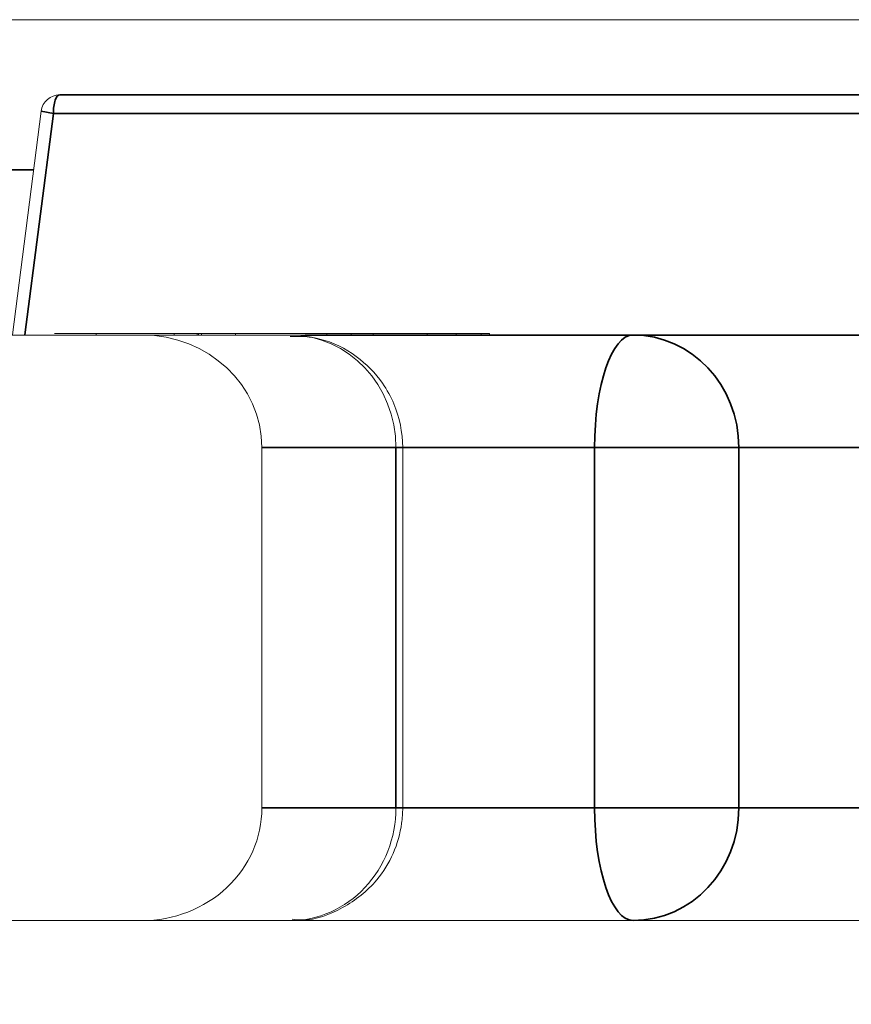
# Model space of a CAD drawing. Header units: millimetres. Extents: x 4 to 1188, y 1 to 840.
# Tile 203 of 256: x 678.365 to 678.513, y 418.156 to 418.33. Entities that reach past the tile are written whole.
import ezdxf

# ---------------------------------------------------------------- set-up
doc = ezdxf.new("R2010")
doc.units = ezdxf.units.MM
doc.layers.add('1', color=7, linetype='Continuous')
doc.styles.add('Arial Unicode MS', font='Arial Unicode MS')
doc.dimstyles.get("Standard").update_dxf_attribs({"dimtxt": 0.18, "dimasz": 0.18, "dimexe": 0.18, "dimexo": 0.0625, "dimgap": 0.09, "dimtad": 0, "dimtih": 1, "dimtoh": 1, "dimdec": 4, "dimzin": 0, "dimdsep": 46, "dimtxsty": 'Standard', "dimcen": 0.09, "dimadec": 0, "dimazin": 0, "dimtfac": 1, "dimtdec": 4, "dimtofl": 0, "dimtmove": 0, "dimatfit": 3, "dimfxl": 0, "dimtolj": 1, "dimtzin": 0, "dimarcsym": 0})

# ---------------------------------------------------------------- blocks, each defined once
blk = doc.blocks.new('_U30')
at = {"layer": '1', "color": 18, "lineweight": 35}
for p, q in [((692.9592398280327, 533.0863682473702), (641.2294677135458, 533.0863682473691)), ((643.2294677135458, 533.0863682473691), (643.2294677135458, 331.7512598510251)), ((725.426364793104, 331.7512598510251), (641.2294677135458, 331.7512598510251))]:
    blk.add_line(p, q, dxfattribs=at)
at = {"layer": '1', "color": 18, "lineweight": 70}
for points in [[(643.2294677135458, 533.0863682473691), (644.0053990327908, 529.586371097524), (642.4535363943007, 529.5863653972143)], [(643.2294677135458, 331.7512598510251), (642.4535363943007, 335.2512570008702), (644.0053990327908, 335.2512627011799)]]:
    blk.add_solid(points, dxfattribs=at)
at = {"layer": '1', "color": 18, "linetype": 'Continuous', "lineweight": 13, "insert": (642.7765834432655, 428.0421496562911), "char_height": 3, "attachment_point": 7, "rotation": 90, "line_spacing_factor": 1.047436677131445, "style": 'Arial Unicode MS'}
blk.add_mtext('\\fArial Unicode MS|b0|i0;\\W1.0000;1510', dxfattribs=at)

msp = doc.modelspace()

# ---------------------------------------------------------------- hatches: boundary and pattern name
at = {"layer": '1', "linetype": 'Continuous', "lineweight": 35}
h = msp.add_hatch(dxfattribs=at)
h.set_pattern_fill('ANSI31', color=154, scale=1.55, angle=29.98479127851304, style=0)
h.set_pattern_definition([(74.98479127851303, (0, 0), (-4.753224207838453, 1.274974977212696), [])])
h.paths.add_polyline_path([(673.5022125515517, 417.9519564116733), (673.5022125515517, 418.1703964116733), (675.1710558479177, 418.1703964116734), (675.1710558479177, 417.9519564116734)], flags=0)
h.paths.add_polyline_path([(675.3035470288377, 417.9519564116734), (675.3035470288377, 418.1703964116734), (682.7292284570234, 418.1703964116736), (682.7292284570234, 417.9519564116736)], flags=0)
h.paths.add_polyline_path([(672.5660028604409, 417.9519564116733), (672.5660028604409, 418.1703964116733), (673.1466036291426, 418.1703964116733), (673.1466036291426, 417.9519564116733)], flags=0)

# ---------------------------------------------------------------- linework, layer by layer
at = {"layer": '1', "color": 154, "linetype": 'Continuous', "lineweight": 13}
for p, q in [((678.4985906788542, 418.3303964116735), (678.2397852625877, 418.3303964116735)), ((679.0264519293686, 418.3303964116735), (678.4985906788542, 418.3303964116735)), ((678.3723216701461, 418.3170630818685), (678.4180385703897, 418.3170630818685)), ((678.4186716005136, 418.3170630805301), (678.4180377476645, 418.3170630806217)), ((678.4186716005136, 418.3170630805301), (678.4180377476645, 418.3170630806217)), ((678.4183918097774, 418.3170630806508), (678.4192486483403, 418.3170630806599)), ((678.4192486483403, 418.3170630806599), (678.4225346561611, 418.3170630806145)), ((678.422622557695, 418.3170630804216), (678.4228322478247, 418.3170630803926)), ((678.4345787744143, 418.3170630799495), (678.4391071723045, 418.3170630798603)), ((678.4391018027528, 418.3170630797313), (678.4385584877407, 418.3170630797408)), ((678.4391018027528, 418.3170630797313), (678.4385584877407, 418.3170630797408)), ((678.4391190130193, 418.3170630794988), (678.4407823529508, 418.3170630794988)), ((678.4534169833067, 418.3170630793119), (678.4565719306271, 418.3170630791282)), ((678.4578919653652, 418.3170630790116), (678.4568150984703, 418.3170630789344)), ((678.4601063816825, 418.3170630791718), (678.4574224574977, 418.3170630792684)), ((678.4574557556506, 418.3170630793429), (678.4586184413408, 418.3170630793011)), ((678.4601063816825, 418.3170630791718), (678.4576703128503, 418.3170630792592)), ((678.4656448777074, 418.3170630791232), (678.4663035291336, 418.3170630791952)), ((678.4664908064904, 418.3170630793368), (678.4691228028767, 418.317063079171)), ((678.4709535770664, 418.3170630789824), (678.4697143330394, 418.3170630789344)), ((678.4808656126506, 418.3170630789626), (678.4709533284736, 418.3170630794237)), ((678.4808656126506, 418.3170630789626), (678.4709533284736, 418.3170630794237)), ((678.4808651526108, 418.3170630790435), (678.4826024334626, 418.3170630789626)), ((678.4826024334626, 418.3170630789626), (678.4808656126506, 418.3170630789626)), ((678.4826024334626, 418.3170630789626), (678.4808656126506, 418.3170630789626)), ((678.4872161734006, 418.317063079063), (678.4826076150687, 418.3170630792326)), ((678.4826205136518, 418.317063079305), (678.4855962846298, 418.3170630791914)), ((678.4872161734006, 418.317063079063), (678.4826276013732, 418.3170630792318)), ((678.4922317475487, 418.3170630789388), (678.4872161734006, 418.317063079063)), ((678.4922456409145, 418.3170630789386), (678.4872161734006, 418.317063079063)), ((678.4900086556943, 418.3170630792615), (678.4918196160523, 418.317063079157)), ((678.4924902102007, 418.317063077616), (678.4918563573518, 418.3170630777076)), ((678.4930672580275, 418.3170630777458), (678.4959646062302, 418.317063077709)), ((678.4964411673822, 418.3170630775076), (678.4966508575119, 418.3170630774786)), ((678.5083973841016, 418.3170630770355), (678.5129257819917, 418.3170630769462)), ((678.5130183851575, 418.3170630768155), (678.5123770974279, 418.3170630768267)), ((678.51292041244, 418.3170630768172), (678.5123770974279, 418.3170630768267)), ((678.3690154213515, 418.3141538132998), (678.3639161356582, 418.2743968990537)), ((678.2413484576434, 418.274396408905), (678.3869455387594, 418.2743964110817)), ((678.3135039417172, 418.2743964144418), (678.4132364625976, 418.2743964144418)), ((678.3811493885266, 418.2746630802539), (678.3781402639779, 418.2746630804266)), ((678.3781462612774, 418.2746630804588), (678.3786105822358, 418.2746630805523)), ((678.3787782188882, 418.274396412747), (678.3787782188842, 418.2746630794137)), ((678.3845440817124, 418.2746630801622), (678.3889212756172, 418.2746630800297)), ((678.4132364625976, 418.2743964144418), (678.3869457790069, 418.2743964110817)), ((678.3890137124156, 418.2746630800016), (678.3885467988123, 418.2746630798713)), ((678.3905890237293, 418.2746630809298), (678.397142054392, 418.2746630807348)), ((678.3926512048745, 418.2743964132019), (678.3926512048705, 418.2746630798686)), ((678.3967253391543, 418.2743964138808), (678.3967253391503, 418.2746630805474)), ((678.3970421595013, 418.274663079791), (678.3991440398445, 418.2746630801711)), ((678.3974724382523, 418.2746630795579), (678.3974724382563, 418.2743964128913)), ((678.4035313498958, 418.274396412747), (678.4035313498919, 418.2746630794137)), ((678.4135062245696, 418.2746630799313), (678.404882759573, 418.2746630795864)), ((678.4153937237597, 418.2746630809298), (678.4208186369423, 418.2746630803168)), ((678.417751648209, 418.2743964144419), (678.5174841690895, 418.2743964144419)), ((678.4197716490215, 418.2743964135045), (678.4197716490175, 418.2746630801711)), ((678.4206672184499, 418.2746630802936), (678.4197716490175, 418.2746630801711)), ((678.4219224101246, 418.2743964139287), (678.4197716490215, 418.2743964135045)), ((678.4279686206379, 418.274396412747), (678.4208564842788, 418.2743964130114)), ((678.4212741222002, 418.2746630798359), (678.4255498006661, 418.2746630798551)), ((678.4240891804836, 418.2746630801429), (678.4333958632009, 418.2746630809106)), ((678.4240891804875, 418.2743964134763), (678.4240891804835, 418.2746630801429)), ((678.4280645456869, 418.2746630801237), (678.4240891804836, 418.2746630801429)), ((678.4280645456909, 418.2743964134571), (678.4240891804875, 418.2743964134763)), ((678.4253215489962, 418.2746630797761), (678.4293458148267, 418.2746630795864)), ((678.4253215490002, 418.2743964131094), (678.425324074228, 418.2743964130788)), ((678.4255498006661, 418.2746630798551), (678.425459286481, 418.2746630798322)), ((678.4255498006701, 418.2743964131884), (678.4254592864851, 418.2743964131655)), ((678.4279686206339, 418.2746630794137), (678.4279686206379, 418.274396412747)), ((678.4352656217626, 418.2746630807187), (678.430594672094, 418.2746630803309)), ((678.4352656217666, 418.274396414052), (678.430594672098, 418.2743964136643)), ((678.4333958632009, 418.2746630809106), (678.4486602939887, 418.2746630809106)), ((678.4391869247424, 418.2743964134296), (678.4346206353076, 418.2743964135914)), ((678.4471587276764, 418.2746630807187), (678.4352656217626, 418.2746630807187)), ((678.4471587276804, 418.274396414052), (678.4352656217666, 418.274396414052)), ((678.437557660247, 418.2743964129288), (678.437557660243, 418.2746630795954)), ((678.4427651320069, 418.2743964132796), (678.4427651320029, 418.2746630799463)), ((678.4435862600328, 418.2743964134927), (678.4427651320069, 418.2743964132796)), ((678.4471587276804, 418.274396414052), (678.4471587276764, 418.2746630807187)), ((678.4486602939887, 418.2746630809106), (678.4471587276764, 418.2746630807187)), ((678.4486602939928, 418.2743964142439), (678.4471587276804, 418.274396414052)), ((678.4486602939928, 418.2743964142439), (678.4486602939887, 418.2746630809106)), ((678.4082290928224, 418.2543964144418), (678.4082290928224, 418.1903964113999)), ((678.4332364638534, 418.1903964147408), (678.4332364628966, 418.2543964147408)), ((675.3035470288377, 418.1703964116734), (682.7292284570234, 418.1703964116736)), ((678.3869455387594, 418.1703964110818), (678.241348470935, 418.170396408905)), ((678.3869457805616, 418.1703964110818), (678.4132364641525, 418.1703964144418))]:
    msp.add_line(p, q, dxfattribs=at)
at = {"layer": '1', "color": 154, "linetype": 'Continuous', "lineweight": 35}
for p, q in [((678.3723216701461, 418.3170630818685), (678.5240276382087, 418.3170630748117)), ((678.3711816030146, 418.3137297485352), (678.3661366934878, 418.2743967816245)), ((678.3690154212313, 418.3141538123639), (678.3711816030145, 418.3137297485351)), ((678.5228875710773, 418.3137297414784), (678.3711816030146, 418.3137297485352)), ((678.3677089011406, 418.3037297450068), (678.2131185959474, 418.3037297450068)), ((678.4741616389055, 418.274396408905), (678.415903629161, 418.274396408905)), ((678.5174841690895, 418.2743964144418), (678.4741616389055, 418.274396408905)), ((678.4082293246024, 418.2543964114), (678.4320303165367, 418.2543964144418)), ((678.4320303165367, 418.2543964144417), (678.4332364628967, 418.2543964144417)), ((678.4320303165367, 418.2543964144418), (678.4320303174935, 418.1903964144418)), ((678.433235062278, 418.2543964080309), (678.4673212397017, 418.2543964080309)), ((678.4929554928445, 418.2543964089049), (678.4673212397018, 418.2543964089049)), ((678.4673212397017, 418.2543964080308), (678.4673212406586, 418.1903964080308)), ((678.4929554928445, 418.2543964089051), (678.5362780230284, 418.2543964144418)), ((678.4929554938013, 418.190396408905), (678.4929554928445, 418.2543964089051)), ((678.4320303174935, 418.1903964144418), (678.4082293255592, 418.1903964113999)), ((678.4320303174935, 418.1903964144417), (678.4332364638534, 418.1903964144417)), ((678.4673212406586, 418.1903964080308), (678.4332350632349, 418.1903964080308)), ((678.4929554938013, 418.1903964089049), (678.4673212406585, 418.1903964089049)), ((678.5362780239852, 418.1903964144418), (678.4929554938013, 418.190396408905))]:
    msp.add_line(p, q, dxfattribs=at)
at = {"layer": '1', "color": 154, "linetype": 'Continuous', "lineweight": 13}
msp.add_arc((678.3723216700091, 418.3137297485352), 0.003333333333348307, 90, 172.6910568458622, dxfattribs=at)
at = {"layer": '1', "color": 154, "linetype": 'Continuous', "lineweight": 35}
for centre, major_axis, ratio, start_param, end_param in [((678.372321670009, 418.3137297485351), (0, 0.003333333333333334), 0.3420200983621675, 0, 1.570796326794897), ((678.4741616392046, 418.2543964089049), (0, -0.02), 0.342019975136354, 3.141592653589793, 4.71238898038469), ((678.4741616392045, 418.2543964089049), (0, 0.02), 0.9396926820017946, 4.71238898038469, 6.283185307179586), ((678.4741616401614, 418.190396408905), (0, -0.02), 0.342019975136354, 4.71238898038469, 6.283185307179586), ((678.4741616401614, 418.190396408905), (0, 0.02), 0.9396926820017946, 3.141592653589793, 4.71238898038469)]:
    msp.add_ellipse(centre, major_axis=major_axis, ratio=ratio, start_param=start_param, end_param=end_param, dxfattribs=at)
at = {"layer": '1', "color": 154, "linetype": 'Continuous', "lineweight": 13}
for centre, major_axis, ratio, start_param, end_param in [((678.3869455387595, 418.2543964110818), (-0.02128355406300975, -2.720117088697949e-09), 0.9396926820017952, 3.141592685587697, 4.712388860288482), ((678.4132364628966, 418.2543964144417), (0, -0.02), 0.9396926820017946, 1.570796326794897, 3.141592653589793), ((678.3869455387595, 418.1903964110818), (0.02128355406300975, 2.720117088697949e-09), 0.9396926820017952, 4.712388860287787, 6.283185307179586), ((678.4132364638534, 418.1903964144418), (0, -0.02), 0.9396926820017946, 0, 1.570796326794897)]:
    msp.add_ellipse(centre, major_axis=major_axis, ratio=ratio, start_param=start_param, end_param=end_param, dxfattribs=at)
for points, degree in [([(678.4245418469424, 418.317063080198), (678.4216420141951, 418.3170630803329), (678.4196852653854, 418.3170630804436), (678.4186716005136, 418.3170630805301)], 3), ([(678.4245418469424, 418.317063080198), (678.4216420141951, 418.3170630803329), (678.4196852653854, 418.3170630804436), (678.4186716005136, 418.3170630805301)], 3), ([(678.4228322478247, 418.3170630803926), (678.4232956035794, 418.3170630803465), (678.4243531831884, 418.317063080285), (678.4260049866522, 418.3170630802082)], 3), ([(678.4317114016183, 418.3170630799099), (678.429513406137, 418.3170630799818), (678.4271235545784, 418.3170630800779), (678.4245418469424, 418.317063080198)], 3), ([(678.4317114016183, 418.3170630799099), (678.429513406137, 418.3170630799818), (678.4271235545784, 418.3170630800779), (678.4245418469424, 418.317063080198)], 3), ([(678.4260049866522, 418.3170630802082), (678.4275099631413, 418.3170630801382), (678.4288502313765, 418.3170630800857), (678.4300257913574, 418.3170630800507)], 3), ([(678.4300257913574, 418.3170630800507), (678.4312013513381, 418.3170630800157), (678.4327190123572, 418.317063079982), (678.4345787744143, 418.3170630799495)], 3), ([(678.4385584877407, 418.3170630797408), (678.4361917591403, 418.3170630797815), (678.4339093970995, 418.3170630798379), (678.4317114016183, 418.3170630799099)], 3), ([(678.4385584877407, 418.3170630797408), (678.4361917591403, 418.3170630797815), (678.4339093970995, 418.3170630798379), (678.4317114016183, 418.3170630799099)], 3), ([(678.4492914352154, 418.3170630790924), (678.4461149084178, 418.3170630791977), (678.4427241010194, 418.3170630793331), (678.4391190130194, 418.3170630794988)], 3), ([(678.4492914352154, 418.3170630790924), (678.4461149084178, 418.3170630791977), (678.4427241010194, 418.3170630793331), (678.4391190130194, 418.3170630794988)], 3), ([(678.4407823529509, 418.3170630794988), (678.4435510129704, 418.3170630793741), (678.4459353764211, 418.3170630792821), (678.4479354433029, 418.3170630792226)], 3), ([(678.4479354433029, 418.3170630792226), (678.4499355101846, 418.3170630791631), (678.4514454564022, 418.3170630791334), (678.4524652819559, 418.3170630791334)], 3), ([(678.4568150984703, 418.3170630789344), (678.4549758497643, 418.3170630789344), (678.4524679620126, 418.3170630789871), (678.4492914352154, 418.3170630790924)], 3), ([(678.4568150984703, 418.3170630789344), (678.4549758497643, 418.3170630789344), (678.4524679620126, 418.3170630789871), (678.4492914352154, 418.3170630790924)], 3), ([(678.4524652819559, 418.3170630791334), (678.453436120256, 418.3170630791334), (678.4536690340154, 418.3170630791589), (678.4531640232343, 418.3170630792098)], 3), ([(678.4570356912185, 418.3170630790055), (678.4584006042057, 418.3170630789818), (678.4582535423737, 418.3170630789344), (678.4570356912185, 418.3170630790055)], 3), ([(678.4586184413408, 418.3170630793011), (678.4620067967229, 418.3170630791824), (678.4643489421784, 418.3170630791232), (678.4656448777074, 418.3170630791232)], 3), ([(678.4697143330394, 418.3170630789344), (678.46787953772, 418.3170630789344), (678.4646768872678, 418.3170630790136), (678.4601063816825, 418.3170630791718)], 3), ([(678.4697143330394, 418.3170630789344), (678.46787953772, 418.3170630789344), (678.4646768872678, 418.3170630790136), (678.4601063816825, 418.3170630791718)], 3), ([(678.469418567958, 418.3170630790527), (678.4713474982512, 418.3170630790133), (678.471544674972, 418.3170630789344), (678.469418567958, 418.3170630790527)], 3), ([(678.4855962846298, 418.3170630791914), (678.4873029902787, 418.3170630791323), (678.4885593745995, 418.3170630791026), (678.4893654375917, 418.3170630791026)], 3), ([(678.491557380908, 418.3170630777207), (678.491476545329, 418.3170630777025), (678.4916688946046, 418.3170630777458), (678.491557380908, 418.3170630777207)], 3), ([(678.4983604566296, 418.3170630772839), (678.4954606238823, 418.3170630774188), (678.4935038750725, 418.3170630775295), (678.4924902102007, 418.317063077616)], 3), ([(678.4983604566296, 418.3170630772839), (678.4954606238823, 418.3170630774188), (678.4935038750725, 418.3170630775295), (678.4924902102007, 418.317063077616)], 3), ([(678.4966508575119, 418.3170630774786), (678.4971142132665, 418.3170630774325), (678.4981717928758, 418.317063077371), (678.4998235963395, 418.3170630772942)], 3), ([(678.5055300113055, 418.3170630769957), (678.5033320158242, 418.3170630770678), (678.5009421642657, 418.3170630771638), (678.4983604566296, 418.3170630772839)], 3), ([(678.5055300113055, 418.3170630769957), (678.5033320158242, 418.3170630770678), (678.5009421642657, 418.3170630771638), (678.4983604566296, 418.3170630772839)], 3), ([(678.4998235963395, 418.3170630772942), (678.5013285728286, 418.3170630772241), (678.5026688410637, 418.3170630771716), (678.5038444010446, 418.3170630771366)], 3), ([(678.5038444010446, 418.3170630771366), (678.5050199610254, 418.3170630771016), (678.5065376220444, 418.3170630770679), (678.5083973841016, 418.3170630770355)], 3), ([(678.5123770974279, 418.3170630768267), (678.5100103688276, 418.3170630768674), (678.5077280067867, 418.3170630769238), (678.5055300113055, 418.3170630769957)], 3), ([(678.5123770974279, 418.3170630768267), (678.5100103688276, 418.3170630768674), (678.5077280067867, 418.3170630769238), (678.5055300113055, 418.3170630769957)], 3), ([(678.3969456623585, 418.2746630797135), (678.3969456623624, 418.2743964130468)], 1)]:
    msp.add_open_spline(points, degree=degree, dxfattribs=at)
for points, knots in [([(678.3787782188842, 418.2746630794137), (678.3784051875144, 418.2746630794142), (678.377673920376, 418.2746630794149), (678.3766400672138, 418.2746630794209), (678.3757007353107, 418.2746630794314), (678.3748474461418, 418.2746630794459), (678.3740732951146, 418.2746630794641), (678.3734012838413, 418.2746630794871), (678.3728113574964, 418.274663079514), (678.3723163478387, 418.2746630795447), (678.3719178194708, 418.2746630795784), (678.3716243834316, 418.2746630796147), (678.3714309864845, 418.2746630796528), (678.3713412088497, 418.2746630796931), (678.3713642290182, 418.2746630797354), (678.3714945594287, 418.2746630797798), (678.3717142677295, 418.274663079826), (678.3719454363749, 418.2746630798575), (678.3720634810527, 418.2746630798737)], [0, 0, 0, 0, 0.07044163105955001, 0.13808932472, 0.203177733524, 0.266138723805, 0.327928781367, 0.389190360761, 0.450253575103, 0.5123465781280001, 0.573842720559, 0.633932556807, 0.693459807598, 0.752479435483, 0.812385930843, 0.8730704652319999, 0.935184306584, 1, 1, 1, 1]), ([(678.3720634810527, 418.2746630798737), (678.3721629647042, 418.2746630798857), (678.3723581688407, 418.2746630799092), (678.3726954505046, 418.2746630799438), (678.3730866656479, 418.2746630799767), (678.3735052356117, 418.2746630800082), (678.3739597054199, 418.2746630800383), (678.3744528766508, 418.2746630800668), (678.3749906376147, 418.2746630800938), (678.3755613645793, 418.2746630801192), (678.3761683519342, 418.2746630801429), (678.376803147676, 418.2746630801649), (678.3774654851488, 418.2746630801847), (678.3781484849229, 418.2746630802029), (678.3788646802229, 418.2746630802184), (678.3796041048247, 418.2746630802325), (678.3803711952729, 418.2746630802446), (678.3808873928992, 418.2746630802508), (678.3811493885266, 418.2746630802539)], [0, 0, 0, 0, 0.06983406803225, 0.137026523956, 0.201482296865, 0.264539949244, 0.325972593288, 0.386386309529, 0.445760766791, 0.505611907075, 0.565114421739, 0.6247503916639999, 0.6841789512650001, 0.744219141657, 0.805179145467, 0.868394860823, 0.933203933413, 1, 1, 1, 1]), ([(678.3801618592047, 418.2746630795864), (678.3798810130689, 418.2746630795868), (678.37931941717, 418.2746630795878), (678.3785363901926, 418.2746630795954), (678.377796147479, 418.274663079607), (678.3771285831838, 418.2746630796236), (678.3765627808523, 418.2746630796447), (678.3761181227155, 418.2746630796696), (678.3758403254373, 418.2746630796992), (678.3757058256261, 418.274663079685), (678.3757226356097, 418.2746630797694), (678.375788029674, 418.2746630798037), (678.375949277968, 418.2746630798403), (678.3761279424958, 418.274663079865), (678.3762171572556, 418.2746630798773)], [0, 0, 0, 0, 0.085719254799, 0.171409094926, 0.258144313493, 0.3469286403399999, 0.433982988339, 0.516734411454, 0.5974163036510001, 0.6786353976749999, 0.760267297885, 0.840143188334, 0.9201767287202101, 1, 1, 1, 1]), ([(678.3762171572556, 418.2746630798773), (678.3762999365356, 418.2746630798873), (678.3764619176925, 418.2746630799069), (678.376768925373, 418.2746630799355), (678.3771007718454, 418.274663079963), (678.3774911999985, 418.2746630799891), (678.3779081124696, 418.2746630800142), (678.3783813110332, 418.2746630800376), (678.3788851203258, 418.27466308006), (678.3794286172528, 418.2746630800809), (678.3800003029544, 418.2746630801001), (678.3805994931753, 418.2746630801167), (678.3812149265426, 418.2746630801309), (678.3818506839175, 418.2746630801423), (678.3825018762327, 418.2746630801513), (678.3831709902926, 418.2746630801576), (678.3838581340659, 418.2746630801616), (678.38431236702, 418.2746630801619), (678.3845440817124, 418.2746630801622)], [0, 0, 0, 0, 0.06631741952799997, 0.129768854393, 0.191369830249, 0.2519320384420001, 0.311621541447, 0.370964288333, 0.430517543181, 0.491181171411, 0.552101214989, 0.6121391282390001, 0.672483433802, 0.7335762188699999, 0.796440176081, 0.8609110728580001, 0.92904753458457, 1, 1, 1, 1]), ([(678.3786105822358, 418.2746630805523), (678.3787202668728, 418.2746630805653), (678.3789355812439, 418.2746630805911), (678.3793511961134, 418.2746630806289), (678.379826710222, 418.2746630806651), (678.3803697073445, 418.2746630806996), (678.3809707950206, 418.2746630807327), (678.3816457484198, 418.2746630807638), (678.3823763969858, 418.2746630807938), (678.3831738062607, 418.2746630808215), (678.3840122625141, 418.2746630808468), (678.384882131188, 418.2746630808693), (678.3857783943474, 418.2746630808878), (678.3866970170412, 418.2746630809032), (678.3876394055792, 418.2746630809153), (678.3886046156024, 418.2746630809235), (678.3895961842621, 418.2746630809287), (678.3902529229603, 418.2746630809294), (678.3905890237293, 418.2746630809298)], [0, 0, 0, 0, 0.06213137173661, 0.121965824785, 0.180570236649, 0.238575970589, 0.296000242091, 0.354358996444, 0.413781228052, 0.475097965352, 0.537279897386, 0.598917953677, 0.661235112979, 0.724321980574, 0.789217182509, 0.856396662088, 0.926507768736, 1, 1, 1, 1]), ([(678.3926512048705, 418.2746630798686), (678.3925200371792, 418.2746630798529), (678.3922616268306, 418.2746630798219), (678.3917641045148, 418.2746630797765), (678.3912077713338, 418.2746630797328), (678.3905685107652, 418.2746630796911), (678.3898576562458, 418.2746630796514), (678.3890676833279, 418.2746630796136), (678.3882037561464, 418.2746630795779), (678.3872822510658, 418.2746630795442), (678.3863085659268, 418.2746630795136), (678.3853031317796, 418.2746630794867), (678.3842687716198, 418.2746630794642), (678.3832120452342, 418.2746630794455), (678.3821311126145, 418.2746630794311), (678.3810282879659, 418.274663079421), (678.3799020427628, 418.2746630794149), (678.3791578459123, 418.2746630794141), (678.3787782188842, 418.2746630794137)], [0, 0, 0, 0, 0.06359990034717, 0.125296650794, 0.185568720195, 0.244698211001, 0.30371680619, 0.362919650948, 0.423300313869, 0.485177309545, 0.547083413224, 0.608524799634, 0.669964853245, 0.732299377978, 0.79565029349, 0.8610554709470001, 0.9291221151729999, 1, 1, 1, 1]), ([(678.3885467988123, 418.2746630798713), (678.3884629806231, 418.2746630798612), (678.3882989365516, 418.2746630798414), (678.3879929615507, 418.2746630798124), (678.3876457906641, 418.2746630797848), (678.3872683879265, 418.2746630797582), (678.3868382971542, 418.2746630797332), (678.3863673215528, 418.2746630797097), (678.3858621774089, 418.2746630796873), (678.3853147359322, 418.2746630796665), (678.3847379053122, 418.2746630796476), (678.3841386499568, 418.2746630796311), (678.3835211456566, 418.2746630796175), (678.3828837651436, 418.2746630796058), (678.3822267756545, 418.2746630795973), (678.3815523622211, 418.2746630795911), (678.3808561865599, 418.274663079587), (678.3803978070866, 418.2746630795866), (678.3801618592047, 418.2746630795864)], [0, 0, 0, 0, 0.06657166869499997, 0.130290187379, 0.192297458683, 0.2529217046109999, 0.312506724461, 0.371488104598, 0.430678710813, 0.491399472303, 0.5519700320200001, 0.611244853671, 0.6714526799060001, 0.7321734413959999, 0.795076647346, 0.860441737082, 0.9281632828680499, 1, 1, 1, 1]), ([(678.3860244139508, 418.2746630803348), (678.3858295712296, 418.274663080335), (678.3854494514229, 418.2746630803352), (678.3849227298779, 418.2746630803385), (678.3844332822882, 418.2746630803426), (678.3840124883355, 418.2746630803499), (678.3836261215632, 418.274663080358), (678.383296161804, 418.2746630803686), (678.3830159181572, 418.274663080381), (678.3827092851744, 418.2746630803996), (678.3824512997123, 418.2746630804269), (678.3823436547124, 418.2746630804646), (678.3824144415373, 418.2746630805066), (678.3826217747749, 418.2746630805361), (678.3827290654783, 418.2746630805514)], [0, 0, 0, 0, 0.07607347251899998, 0.148412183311, 0.2164184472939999, 0.281164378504, 0.3433810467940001, 0.4043280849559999, 0.463673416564, 0.522859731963, 0.638731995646, 0.753818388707, 0.872606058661, 1, 1, 1, 1]), ([(678.3827290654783, 418.2746630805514), (678.3828518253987, 418.274663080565), (678.3830928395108, 418.2746630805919), (678.3836514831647, 418.2746630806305), (678.3843436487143, 418.2746630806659), (678.3850210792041, 418.2746630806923), (678.385617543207, 418.274663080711), (678.386094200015, 418.2746630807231), (678.3865866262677, 418.2746630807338), (678.3870950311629, 418.2746630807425), (678.3876227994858, 418.2746630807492), (678.3881642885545, 418.2746630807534), (678.3887278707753, 418.2746630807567), (678.3890988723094, 418.2746630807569), (678.389289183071, 418.274663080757)], [0, 0, 0, 0, 0.118287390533, 0.2322332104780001, 0.346523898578, 0.465805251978, 0.527137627, 0.58934379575, 0.651742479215, 0.715748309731, 0.7817605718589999, 0.851381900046, 0.92376413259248, 1, 1, 1, 1]), ([(678.3925599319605, 418.2746630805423), (678.3924366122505, 418.2746630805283), (678.3921963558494, 418.2746630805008), (678.3916367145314, 418.2746630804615), (678.3909514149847, 418.2746630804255), (678.3902740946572, 418.2746630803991), (678.389688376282, 418.2746630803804), (678.3892185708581, 418.2746630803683), (678.388734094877, 418.2746630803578), (678.3882261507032, 418.2746630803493), (678.3877017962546, 418.2746630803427), (678.3871576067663, 418.2746630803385), (678.3865922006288, 418.2746630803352), (678.3862168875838, 418.274663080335), (678.3860244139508, 418.2746630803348)], [0, 0, 0, 0, 0.121250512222, 0.236225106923, 0.351248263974, 0.4695803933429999, 0.530064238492, 0.590152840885, 0.652342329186, 0.715002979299, 0.781620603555, 0.850160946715, 0.92315730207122, 1, 1, 1, 1]), ([(678.389289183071, 418.274663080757), (678.3894775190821, 418.2746630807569), (678.38984254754, 418.2746630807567), (678.390351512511, 418.2746630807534), (678.3908197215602, 418.2746630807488), (678.3912369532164, 418.2746630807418), (678.3916101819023, 418.2746630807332), (678.3919379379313, 418.2746630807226), (678.3922224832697, 418.2746630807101), (678.3925158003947, 418.2746630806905), (678.3927867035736, 418.2746630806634), (678.392919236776, 418.2746630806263), (678.3928500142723, 418.2746630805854), (678.3926580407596, 418.2746630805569), (678.3925599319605, 418.2746630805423)], [0, 0, 0, 0, 0.07462678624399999, 0.1446398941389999, 0.212124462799, 0.276993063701, 0.339647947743, 0.4007296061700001, 0.462110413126, 0.523286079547, 0.642551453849, 0.758565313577, 0.876613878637, 1, 1, 1, 1]), ([(678.3967253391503, 418.2746630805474), (678.3965847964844, 418.274663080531), (678.3963092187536, 418.2746630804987), (678.3957097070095, 418.2746630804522), (678.3950027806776, 418.2746630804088), (678.3941630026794, 418.2746630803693), (678.3932092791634, 418.2746630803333), (678.3921304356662, 418.274663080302), (678.3909336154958, 418.2746630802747), (678.3900948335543, 418.274663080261), (678.3896582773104, 418.2746630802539)], [0, 0, 0, 0, 0.124835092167, 0.244778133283, 0.360988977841, 0.477964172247, 0.596922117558, 0.721590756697, 0.855097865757, 1, 1, 1, 1]), ([(678.3896582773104, 418.2746630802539), (678.3898688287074, 418.2746630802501), (678.3902814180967, 418.2746630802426), (678.3908338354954, 418.2746630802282), (678.3913384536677, 418.2746630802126), (678.3917975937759, 418.2746630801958), (678.3921796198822, 418.2746630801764), (678.3925113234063, 418.2746630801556), (678.3927883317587, 418.2746630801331), (678.3930029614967, 418.2746630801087), (678.3931634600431, 418.274663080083), (678.393260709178, 418.2746630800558), (678.3933131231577, 418.2746630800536), (678.3932956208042, 418.2746630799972), (678.3932217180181, 418.2746630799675), (678.3930863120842, 418.2746630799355), (678.3929005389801, 418.2746630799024), (678.3927351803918, 418.27466307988), (678.3926512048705, 418.2746630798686)], [0, 0, 0, 0, 0.06901300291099, 0.135235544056, 0.199611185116, 0.262418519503, 0.32372349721, 0.383765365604, 0.443773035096, 0.503794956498, 0.5638225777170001, 0.623484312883, 0.6834691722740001, 0.743590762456, 0.805727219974, 0.868616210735, 0.933278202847, 1, 1, 1, 1]), ([(678.4035313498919, 418.2746630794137), (678.4031630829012, 418.2746630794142), (678.4024450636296, 418.2746630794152), (678.40143662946, 418.2746630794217), (678.4005322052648, 418.2746630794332), (678.3997152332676, 418.2746630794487), (678.3990063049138, 418.2746630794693), (678.3983954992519, 418.2746630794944), (678.3978620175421, 418.2746630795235), (678.3976033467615, 418.2746630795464), (678.3974724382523, 418.2746630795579)], [0, 0, 0, 0, 0.137903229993, 0.2688733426, 0.395178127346, 0.5170892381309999, 0.6367430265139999, 0.756221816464, 0.876628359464, 1, 1, 1, 1]), ([(678.3991440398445, 418.2746630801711), (678.3993155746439, 418.2746630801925), (678.3996515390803, 418.2746630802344), (678.4001816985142, 418.2746630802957), (678.4007253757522, 418.2746630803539), (678.4012879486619, 418.274663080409), (678.4018511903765, 418.2746630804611), (678.4024370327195, 418.2746630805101), (678.4030249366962, 418.2746630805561), (678.4036347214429, 418.2746630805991), (678.4042507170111, 418.2746630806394), (678.4048858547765, 418.274663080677), (678.4055420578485, 418.2746630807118), (678.4062033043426, 418.2746630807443), (678.4068870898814, 418.2746630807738), (678.4075725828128, 418.2746630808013), (678.408286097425, 418.2746630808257), (678.4090108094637, 418.2746630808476), (678.4097538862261, 418.274663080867), (678.4105116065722, 418.2746630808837), (678.4112870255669, 418.2746630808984), (678.4120794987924, 418.2746630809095), (678.4127421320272, 418.274663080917), (678.4131390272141, 418.2746630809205), (678.4132687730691, 418.2746630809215)], [0, 0, 0, 0, 0.0697192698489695, 0.1365506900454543, 0.1999122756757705, 0.2598811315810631, 0.3171452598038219, 0.3711957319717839, 0.4223979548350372, 0.4709491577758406, 0.5172080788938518, 0.561436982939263, 0.6038319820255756, 0.6447273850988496, 0.6837709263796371, 0.7219792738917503, 0.7590657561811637, 0.7958130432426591, 0.8320543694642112, 0.8685408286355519, 0.9052635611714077, 0.9428672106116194, 0.981268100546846, 1, 1, 1, 1]), ([(678.404882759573, 418.2746630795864), (678.4046725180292, 418.2746630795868), (678.4042556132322, 418.2746630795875), (678.4036750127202, 418.2746630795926), (678.4031495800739, 418.2746630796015), (678.4026760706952, 418.2746630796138), (678.4022650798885, 418.2746630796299), (678.4019027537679, 418.2746630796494), (678.4015940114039, 418.2746630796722), (678.4013296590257, 418.2746630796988), (678.4011533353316, 418.2746630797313), (678.4011206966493, 418.2746630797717), (678.4011844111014, 418.2746630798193), (678.4013725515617, 418.2746630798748), (678.4016808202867, 418.2746630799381), (678.4020955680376, 418.2746630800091), (678.4026297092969, 418.2746630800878), (678.4030530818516, 418.2746630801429), (678.4032742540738, 418.2746630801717)], [0, 0, 0, 0, 0.04077264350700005, 0.08085134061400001, 0.1201142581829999, 0.160023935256, 0.200507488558, 0.242303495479, 0.286487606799, 0.332650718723, 0.3837666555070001, 0.4430906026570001, 0.510974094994, 0.588295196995, 0.675907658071, 0.773345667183, 0.881594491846, 1, 1, 1, 1]), ([(678.4032742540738, 418.2746630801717), (678.4035018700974, 418.2746630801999), (678.4039387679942, 418.274663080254), (678.4046253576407, 418.2746630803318), (678.4053299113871, 418.2746630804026), (678.4060210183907, 418.2746630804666), (678.4067308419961, 418.2746630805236), (678.4074422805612, 418.2746630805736), (678.4081470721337, 418.2746630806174), (678.4086679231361, 418.2746630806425), (678.408914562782, 418.2746630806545)], [0, 0, 0, 0, 0.1704642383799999, 0.327197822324, 0.470509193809, 0.60060013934, 0.7174863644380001, 0.822845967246, 0.91611188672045, 1, 1, 1, 1]), ([(678.4197716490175, 418.2746630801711), (678.4196008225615, 418.2746630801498), (678.4192670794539, 418.2746630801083), (678.4187421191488, 418.2746630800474), (678.4181965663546, 418.2746630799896), (678.4176521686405, 418.2746630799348), (678.4170726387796, 418.2746630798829), (678.4165017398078, 418.2746630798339), (678.4159103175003, 418.274663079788), (678.4153039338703, 418.2746630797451), (678.4146853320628, 418.274663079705), (678.4140568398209, 418.2746630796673), (678.4134121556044, 418.2746630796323), (678.4127429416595, 418.2746630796), (678.4120649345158, 418.2746630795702), (678.4113740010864, 418.2746630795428), (678.4106631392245, 418.2746630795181), (678.409933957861, 418.2746630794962), (678.4091923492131, 418.2746630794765), (678.408431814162, 418.2746630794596), (678.4076555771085, 418.2746630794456), (678.4068613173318, 418.2746630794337), (678.4060510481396, 418.274663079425), (678.4052216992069, 418.2746630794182), (678.4043759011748, 418.2746630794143), (678.4038167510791, 418.2746630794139), (678.4035313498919, 418.2746630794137)], [0, 0, 0, 0, 0.06287394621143, 0.122836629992, 0.179656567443, 0.233960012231, 0.285595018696, 0.334513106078, 0.380904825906, 0.424894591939, 0.466529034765, 0.506488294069, 0.545031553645, 0.581831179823, 0.617448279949, 0.652066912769, 0.685879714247, 0.719174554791, 0.752181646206, 0.785240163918, 0.818656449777, 0.852547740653, 0.8876263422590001, 0.923635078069, 0.961021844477, 1, 1, 1, 1]), ([(678.4197716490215, 418.2743964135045), (678.4196008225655, 418.2743964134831), (678.4192670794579, 418.2743964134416), (678.4187421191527, 418.2743964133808), (678.4181965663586, 418.274396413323), (678.4176521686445, 418.2743964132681), (678.4170726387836, 418.2743964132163), (678.4165017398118, 418.2743964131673), (678.4159103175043, 418.2743964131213), (678.4153039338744, 418.2743964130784), (678.4146853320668, 418.2743964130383), (678.414056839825, 418.2743964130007), (678.4134121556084, 418.2743964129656), (678.4127429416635, 418.2743964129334), (678.4120649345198, 418.2743964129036), (678.4113740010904, 418.2743964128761), (678.4106631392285, 418.2743964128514), (678.409933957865, 418.2743964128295), (678.409192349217, 418.2743964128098), (678.408431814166, 418.274396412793), (678.4076555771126, 418.274396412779), (678.4068613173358, 418.274396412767), (678.4060510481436, 418.2743964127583), (678.4052216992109, 418.2743964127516), (678.4043759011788, 418.2743964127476), (678.4038167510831, 418.2743964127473), (678.4035313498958, 418.274396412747)], [0, 0, 0, 0, 0.06287394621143, 0.122836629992, 0.179656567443, 0.233960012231, 0.285595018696, 0.334513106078, 0.380904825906, 0.424894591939, 0.466529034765, 0.506488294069, 0.545031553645, 0.581831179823, 0.617448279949, 0.652066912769, 0.685879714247, 0.719174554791, 0.752181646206, 0.785240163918, 0.818656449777, 0.852547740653, 0.8876263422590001, 0.923635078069, 0.961021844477, 1, 1, 1, 1]), ([(678.408914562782, 418.2746630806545), (678.4091189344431, 418.2746630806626), (678.409518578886, 418.2746630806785), (678.4101418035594, 418.2746630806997), (678.4107775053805, 418.2746630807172), (678.4114125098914, 418.2746630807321), (678.4120569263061, 418.2746630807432), (678.4127041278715, 418.2746630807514), (678.4133577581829, 418.2746630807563), (678.4137820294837, 418.2746630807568), (678.4139971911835, 418.274663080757)], [0, 0, 0, 0, 0.134393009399, 0.262802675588, 0.385930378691, 0.507853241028, 0.627246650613, 0.748261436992, 0.872335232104, 1, 1, 1, 1]), ([(678.4332364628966, 418.2543964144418), (678.4332051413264, 418.2571627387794), (678.4324164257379, 418.261093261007), (678.4293716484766, 418.2666415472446), (678.4251028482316, 418.2709744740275), (678.4191924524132, 418.2739304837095), (678.4150736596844, 418.2742370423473), (678.413232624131, 418.2741159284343)], [0, 0, 0, 0, 0.2533682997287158, 0.3871660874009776, 0.6004801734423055, 0.8295894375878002, 1, 1, 1, 1]), ([(678.4139971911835, 418.274663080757), (678.4142207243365, 418.2746630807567), (678.4146602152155, 418.2746630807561), (678.4152646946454, 418.2746630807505), (678.4158109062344, 418.2746630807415), (678.4162880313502, 418.2746630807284), (678.4167167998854, 418.2746630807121), (678.4170725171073, 418.2746630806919), (678.4173677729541, 418.2746630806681), (678.4176135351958, 418.2746630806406), (678.4177652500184, 418.274663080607), (678.4177966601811, 418.2746630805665), (678.4177143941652, 418.2746630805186), (678.4175239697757, 418.2746630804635), (678.4172161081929, 418.274663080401), (678.4168022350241, 418.2746630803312), (678.4162826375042, 418.274663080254), (678.4158674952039, 418.2746630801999), (678.4156508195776, 418.2746630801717)], [0, 0, 0, 0, 0.04311929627, 0.08477730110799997, 0.1252316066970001, 0.16612603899, 0.207413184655, 0.25019591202, 0.294277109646, 0.3413475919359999, 0.3929641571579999, 0.452350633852, 0.519818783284, 0.59684912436, 0.682952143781, 0.77845896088, 0.884370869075, 1, 1, 1, 1]), ([(678.4279686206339, 418.2746630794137), (678.4276248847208, 418.274663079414), (678.4269524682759, 418.2746630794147), (678.4260040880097, 418.2746630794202), (678.4251300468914, 418.2746630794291), (678.4243343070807, 418.2746630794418), (678.4236102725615, 418.2746630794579), (678.4229755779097, 418.2746630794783), (678.4224054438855, 418.2746630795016), (678.4219220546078, 418.2746630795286), (678.4215247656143, 418.2746630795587), (678.4212126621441, 418.2746630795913), (678.4209935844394, 418.2746630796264), (678.4208661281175, 418.2746630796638), (678.4208262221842, 418.2746630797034), (678.4208882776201, 418.2746630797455), (678.4210224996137, 418.2746630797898), (678.4211893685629, 418.2746630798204), (678.4212741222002, 418.2746630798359)], [0, 0, 0, 0, 0.06929802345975, 0.135560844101, 0.199670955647, 0.261716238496, 0.322661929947, 0.382906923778, 0.443032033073, 0.50350078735, 0.563724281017, 0.6239800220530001, 0.683629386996, 0.743848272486, 0.8051918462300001, 0.8676487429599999, 0.932778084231, 1, 1, 1, 1]), ([(678.437557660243, 418.2746630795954), (678.4371914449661, 418.2746630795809), (678.4364710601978, 418.2746630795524), (678.4353204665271, 418.2746630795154), (678.4341487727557, 418.2746630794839), (678.4329531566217, 418.2746630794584), (678.4317334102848, 418.2746630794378), (678.4304910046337, 418.2746630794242), (678.4292210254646, 418.274663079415), (678.4283918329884, 418.2746630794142), (678.4279686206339, 418.2746630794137)], [0, 0, 0, 0, 0.127892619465, 0.251578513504, 0.372792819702, 0.492777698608, 0.613590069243, 0.73780864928, 0.8661799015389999, 1, 1, 1, 1]), ([(678.437557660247, 418.2743964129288), (678.43719144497, 418.2743964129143), (678.4364710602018, 418.2743964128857), (678.435320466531, 418.2743964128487), (678.4341487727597, 418.2743964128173), (678.4329531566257, 418.2743964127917), (678.4317334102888, 418.2743964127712), (678.4304910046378, 418.2743964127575), (678.4292210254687, 418.2743964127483), (678.4283918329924, 418.2743964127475), (678.4279686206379, 418.274396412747)], [0, 0, 0, 0, 0.127892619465, 0.251578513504, 0.372792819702, 0.492777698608, 0.613590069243, 0.73780864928, 0.8661799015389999, 1, 1, 1, 1]), ([(678.4346206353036, 418.2746630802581), (678.4342963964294, 418.2746630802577), (678.4336745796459, 418.2746630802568), (678.4327353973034, 418.2746630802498), (678.4318415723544, 418.2746630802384), (678.4309924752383, 418.2746630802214), (678.4301938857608, 418.2746630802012), (678.429437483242, 418.2746630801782), (678.4287186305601, 418.2746630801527), (678.4282834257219, 418.2746630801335), (678.4280645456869, 418.2746630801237)], [0, 0, 0, 0, 0.147859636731, 0.28356132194, 0.412369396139, 0.534236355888, 0.652691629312, 0.768663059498, 0.8836524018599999, 1, 1, 1, 1]), ([(678.4346206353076, 418.2743964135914), (678.4342963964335, 418.274396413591), (678.4336745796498, 418.2743964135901), (678.4327353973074, 418.2743964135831), (678.4318415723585, 418.2743964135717), (678.4309924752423, 418.2743964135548), (678.4301938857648, 418.2743964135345), (678.429437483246, 418.2743964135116), (678.428718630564, 418.274396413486), (678.4282834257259, 418.2743964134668), (678.4280645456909, 418.2743964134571)], [0, 0, 0, 0, 0.147859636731, 0.28356132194, 0.412369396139, 0.534236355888, 0.652691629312, 0.768663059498, 0.8836524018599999, 1, 1, 1, 1]), ([(678.4293458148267, 418.2746630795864), (678.4295932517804, 418.2746630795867), (678.430077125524, 418.2746630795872), (678.4308106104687, 418.2746630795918), (678.4315285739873, 418.2746630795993), (678.4322282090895, 418.2746630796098), (678.4329133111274, 418.2746630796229), (678.4335746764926, 418.2746630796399), (678.4342274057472, 418.2746630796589), (678.4348512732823, 418.2746630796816), (678.435450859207, 418.2746630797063), (678.4360125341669, 418.2746630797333), (678.4365335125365, 418.2746630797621), (678.4370225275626, 418.2746630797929), (678.4374626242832, 418.2746630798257), (678.4378689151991, 418.2746630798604), (678.4382417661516, 418.274663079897), (678.4384460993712, 418.274663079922), (678.4385504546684, 418.2746630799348)], [0, 0, 0, 0, 0.06580103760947, 0.128676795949, 0.188675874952, 0.247598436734, 0.304849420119, 0.361785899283, 0.419522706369, 0.478681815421, 0.5387695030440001, 0.5987990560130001, 0.6601842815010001, 0.722951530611, 0.787992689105, 0.8554037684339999, 0.9261530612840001, 1, 1, 1, 1]), ([(678.430594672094, 418.2746630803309), (678.4308844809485, 418.2746630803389), (678.4314536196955, 418.2746630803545), (678.4323107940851, 418.2746630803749), (678.4331528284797, 418.2746630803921), (678.4339763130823, 418.2746630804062), (678.4347869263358, 418.2746630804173), (678.4355784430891, 418.2746630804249), (678.4363602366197, 418.2746630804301), (678.4368613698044, 418.2746630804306), (678.4371130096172, 418.2746630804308)], [0, 0, 0, 0, 0.13672940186, 0.268514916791, 0.395529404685, 0.519999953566, 0.6404964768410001, 0.761236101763, 0.880106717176, 1, 1, 1, 1]), ([(678.4385504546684, 418.2746630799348), (678.4386411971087, 418.2746630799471), (678.4388178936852, 418.2746630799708), (678.4390109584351, 418.2746630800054), (678.4391344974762, 418.274663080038), (678.4392161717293, 418.274663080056), (678.4391963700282, 418.2746630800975), (678.439129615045, 418.2746630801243), (678.4389819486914, 418.2746630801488), (678.4387836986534, 418.2746630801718), (678.4385131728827, 418.2746630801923), (678.4381580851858, 418.2746630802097), (678.4377457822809, 418.2746630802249), (678.4372600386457, 418.2746630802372), (678.4366982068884, 418.2746630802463), (678.43607484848, 418.2746630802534), (678.4353733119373, 418.2746630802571), (678.4348760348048, 418.2746630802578), (678.4346206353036, 418.2746630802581)], [0, 0, 0, 0, 0.07286593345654, 0.141886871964, 0.207452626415, 0.27043768, 0.331640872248, 0.390107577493, 0.448069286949, 0.5055029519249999, 0.562488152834, 0.619084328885, 0.676415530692, 0.735452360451, 0.7962407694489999, 0.860405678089, 0.928304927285, 1, 1, 1, 1]), ([(678.4371130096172, 418.2746630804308), (678.4374348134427, 418.2746630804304), (678.4380685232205, 418.2746630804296), (678.4389611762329, 418.2746630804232), (678.4397775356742, 418.2746630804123), (678.4405301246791, 418.2746630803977), (678.4411996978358, 418.2746630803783), (678.4417998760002, 418.2746630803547), (678.4423259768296, 418.2746630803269), (678.4427779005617, 418.2746630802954), (678.443137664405, 418.2746630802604), (678.443412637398, 418.274663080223), (678.443559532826, 418.2746630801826), (678.4436169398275, 418.27466308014), (678.4435572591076, 418.2746630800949), (678.443410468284, 418.2746630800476), (678.4431389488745, 418.2746630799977), (678.4428916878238, 418.2746630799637), (678.4427651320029, 418.2746630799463)], [0, 0, 0, 0, 0.06199741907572, 0.122087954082, 0.181375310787, 0.239508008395, 0.297835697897, 0.356879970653, 0.417281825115, 0.47964040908, 0.542500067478, 0.604962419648, 0.666991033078, 0.73021624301, 0.794172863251, 0.86045814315, 0.9285781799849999, 1, 1, 1, 1]), ([(678.4427651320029, 418.2746630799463), (678.4426278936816, 418.2746630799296), (678.4423568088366, 418.2746630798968), (678.4418603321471, 418.2746630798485), (678.4413010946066, 418.2746630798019), (678.4406885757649, 418.274663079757), (678.4399991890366, 418.2746630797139), (678.4392483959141, 418.2746630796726), (678.4384422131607, 418.2746630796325), (678.4378538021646, 418.2746630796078), (678.437557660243, 418.2746630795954)], [0, 0, 0, 0, 0.132461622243, 0.261649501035, 0.387546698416, 0.510781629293, 0.6326753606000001, 0.7546603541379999, 0.876522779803, 1, 1, 1, 1]), ([(678.4427651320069, 418.2743964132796), (678.4426278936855, 418.274396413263), (678.4423568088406, 418.2743964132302), (678.4418603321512, 418.2743964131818), (678.4413010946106, 418.2743964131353), (678.4406885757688, 418.2743964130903), (678.4399991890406, 418.2743964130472), (678.4392483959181, 418.2743964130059), (678.4384422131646, 418.2743964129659), (678.4378538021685, 418.2743964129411), (678.437557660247, 418.2743964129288)], [0, 0, 0, 0, 0.132461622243, 0.261649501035, 0.387546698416, 0.510781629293, 0.6326753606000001, 0.7546603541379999, 0.876522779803, 1, 1, 1, 1]), ([(678.413626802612, 418.170645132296), (678.4141970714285, 418.1705597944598), (678.4172680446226, 418.1702799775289), (678.422875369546, 418.1724258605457), (678.4284196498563, 418.1767796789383), (678.4317749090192, 418.1822265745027), (678.433049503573, 418.1867303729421), (678.4332355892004, 418.1894796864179), (678.4332364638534, 418.1903964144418)], [0, 0, 0, 0, 0.05515869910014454, 0.3001049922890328, 0.5523088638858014, 0.731617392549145, 0.9118026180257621, 1, 1, 1, 1])]:
    msp.add_open_spline(points, degree=3, knots=knots, dxfattribs=at)

# ---------------------------------------------------------------- dimensions: what is measured, and where the dimension line sits
at = {"layer": '1', "color": 18, "linetype": 'Continuous', "lineweight": 13}
dim = msp.add_linear_dim(base=(643.2294677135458, 331.7512598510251), p1=(728.426773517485, 533.0863682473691), p2=(726.426364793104, 331.7512598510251), angle=90, dimstyle='Standard', override={"dimtxt": 3, "dimasz": 3.5, "dimexe": 2, "dimexo": 1, "dimgap": 1.5, "dimtad": 1, "dimtih": 0, "dimtoh": 0, "dimdec": 0, "dimlfac": 7.5, "dimzin": 8, "dimdsep": 44, "dimlunit": 2, "dimtxsty": 'Arial Unicode MS', "dimsah": 1, "dimse1": 0, "dimse2": 0, "dimsd1": 0, "dimsd2": 0, "dimclrd": 18, "dimclre": 18, "dimclrt": 18, "dimtol": 0, "dimtm": -0.1, "dimtfac": 0.6666666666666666, "dimtdec": 2, "dimtofl": 1, "dimtmove": 0, "dimtzin": 8, "dimlwd": 35, "dimlwe": 35}, dxfattribs=at)
dim.commit()
dim.dimension.update_dxf_attribs({"geometry": '_U30', "text_midpoint": (643.2294677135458, 432.418814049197), "dimtype": 160})

doc.saveas('drawing.dxf')
